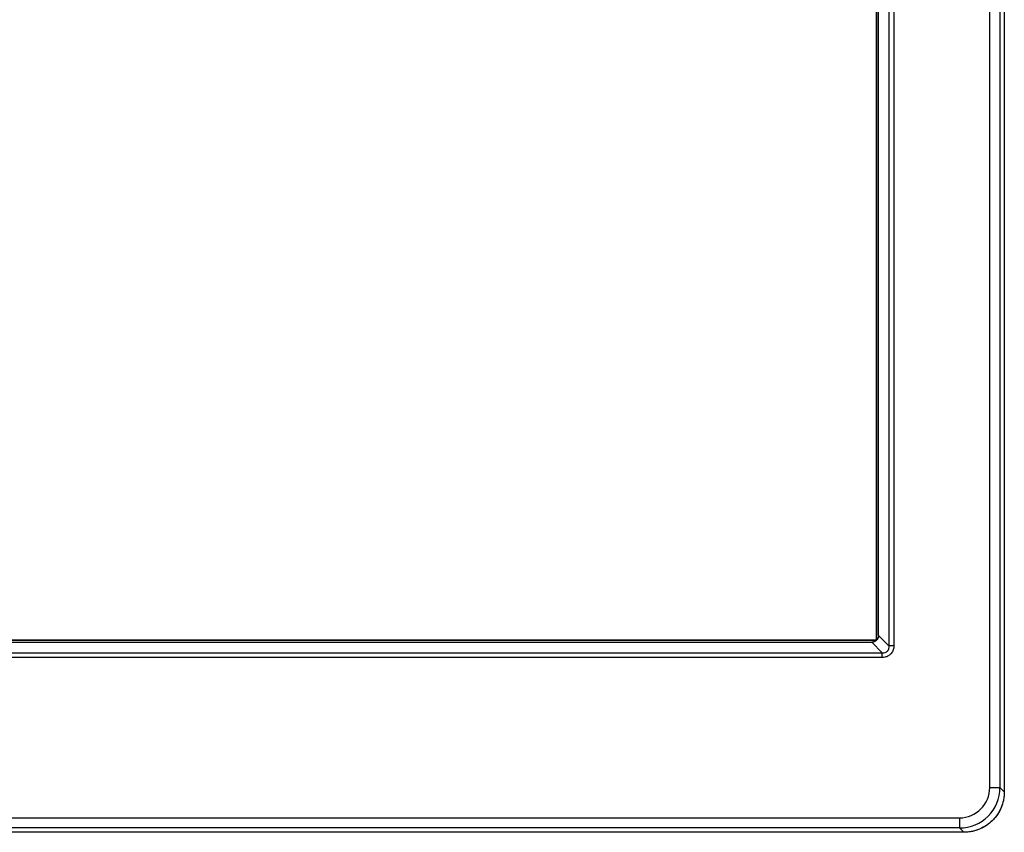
# Model space of a CAD drawing. Header units: centimetres. Extents: x 74448 to 96987, y -37016 to -10817.
# Tile 96 of 174: x 78987 to 79004, y -31852 to -31837. Entities that reach past the tile are written whole.
import ezdxf

# ---------------------------------------------------------------- set-up
doc = ezdxf.new("R2010")
doc.units = ezdxf.units.CM
doc.header["$LTSCALE"] = 0.02
doc.layers.get('0').update_dxf_attribs({"color": 8, "lineweight": 13})
doc.layers.add('CCTV', color=7, linetype='Continuous', lineweight=25)

# ---------------------------------------------------------------- blocks, each defined once
blk = doc.blocks.new('AAT_LCD')
at = {"linetype": 'Continuous'}
for p, q in [((1854, 1388.94, -1912.28), (1854, 294.39, -1912.28)), ((1854, 1388.9, -1912.28), (1854, 294.42, -1912.28)), ((1846.28, 296.75, -1912.28), (1846.28, 1386.57, -1912.28)), ((1851.67, 1386.57, -1912.28), (1851.67, 296.75, -1912.28)), ((1786.03, 1342.44, -1912.28), (1786.03, 375.08, -1912.28)), ((1786.03, 375.08, -1912.28), (1786.03, 1342.44, -1912.28)), ((1792.71, 372, -1912.28), (1792.71, 1345.52, -1912.28)), ((1795.25, 1345.52, -1912.28), (1795.25, 372, -1912.28)), ((1787.11, 377.6, -1912.28), (1787.11, 1339.92, -1912.28)), ((1786.03, 375.08, -1912.28), (67.97, 375.08, -1912.28)), ((67.97, 375.08, -1912.28), (1786.03, 375.08, -1912.28)), ((70.49, 374, -1912.28), (1783.51, 374, -1912.28)), ((1789.11, 368.4, -1912.28), (1783.51, 374, -1912.28)), ((1795.25, 372, -1912.28), (1792.71, 372, -1912.28)), ((64.89, 368.4, -1912.28), (1789.11, 368.4, -1912.28)), ((1789.11, 365.87, -1912.28), (1789.11, 368.4, -1912.28)), ((1789.11, 365.87, -1912.28), (64.89, 365.87, -1912.28)), ((1846.28, 296.75, -1912.28), (1851.67, 296.75, -1912.28)), ((1851.67, 296.75, -1912.28), (1854, 294.42, -1912.28)), ((1854, 294.44, -1912.28), (1854, 294.39, -1912.28)), ((1854, 294.44, -1912.28), (1854, 294.39, -1912.28)), ((1854, 294.44, -1912.28), (1854, 294.39, -1912.28)), ((23.89, 280.58, -1912.28), (1830.11, 280.58, -1912.28)), ((1830.11, 280.58, -1912.28), (1830.11, 275.19, -1912.28)), ((1830.11, 275.19, -1912.28), (23.89, 275.19, -1912.28)), ((1832.44, 272.86, -1912.28), (1197.72, 272.86, -1912.28)), ((1832.44, 272.86, -1912.28), (1830.11, 275.19, -1912.28))]:
    blk.add_line(p, q, dxfattribs=at)
for major_axis, ratio, start_param, end_param in [((11.5, -11.5), 0.99628, 5.499651, 7.06672), ((-15.3, 15.3), 0.998133, 2.358058, 3.925127)]:
    blk.add_ellipse((1830.05, 296.81, -1912.28), major_axis=major_axis, ratio=ratio, start_param=start_param, end_param=end_param, dxfattribs=at)
at = {"linetype": 'Continuous', "extrusion": (0, 0, -1)}
blk.add_ellipse((1832.36, 294.5, -1912.28), major_axis=(15.33, -15.33), ratio=0.99628, start_param=5.499651, end_param=7.06672, dxfattribs=at)
at = {"linetype": 'Continuous'}
blk.add_rational_spline([(1787.11, 377.6, -1912.28), (1787.11, 374, -1912.28), (1783.51, 374, -1912.28)], [1.07401701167, 0.759444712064, 1.07401701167], degree=2, dxfattribs=at)
blk.add_open_spline([(1792.71, 372, -1912.28), (1787.11, 377.6, -1912.28)], degree=1, dxfattribs=at)
for points, knots in [([(1795.25, 372, -1912.28), (1795.25, 371.3, -1912.28), (1795.13, 370.59, -1912.28), (1794.68, 369.26, -1912.28), (1794.32, 368.62, -1912.28), (1793.45, 367.55, -1912.28), (1792.93, 367.1, -1912.28), (1791.79, 366.41, -1912.28), (1791.16, 366.16, -1912.28), (1790.05, 365.92, -1912.28), (1789.58, 365.87, -1912.28), (1789.11, 365.87, -1912.28)], [0, 0, 0, 0, 0.219306, 0.219306, 0.4394, 0.4394, 0.649042, 0.649042, 0.854869, 0.854869, 1, 1, 1, 1]), ([(1789.11, 368.4, -1912.28), (1789.11, 368.4, -1912.28), (1789.11, 368.4, -1912.28), (1789.4, 368.36, -1912.28), (1789.7, 368.36, -1912.28), (1790.39, 368.43, -1912.28), (1790.8, 368.54, -1912.28), (1791.44, 368.88, -1912.28), (1791.7, 369.08, -1912.28), (1791.99, 369.38, -1912.28), (1792.05, 369.45, -1912.28), (1792.32, 369.81, -1912.28), (1792.49, 370.14, -1912.28), (1792.62, 370.55, -1912.28), (1792.64, 370.62, -1912.28), (1792.76, 371.12, -1912.28), (1792.77, 371.58, -1912.28), (1792.71, 372, -1912.28), (1792.71, 372, -1912.28), (1792.71, 372, -1912.28)], [0, 0, 0, 0, 0.000036, 0.000036, 0.148742, 0.148742, 0.354503, 0.354503, 0.514305, 0.514305, 0.559382, 0.559382, 0.739793, 0.739793, 0.776324, 0.776324, 0.999964, 0.999964, 1, 1, 1, 1]), ([(1854, 294.39, -1912.28), (1853.98, 293.62, -1912.28), (1853.93, 292.09, -1912.28), (1853.46, 289.25, -1912.28), (1852.44, 286, -1912.28), (1850.61, 282.59, -1912.28), (1848.28, 279.61, -1912.28), (1845.39, 277.02, -1912.28), (1841.84, 274.85, -1912.28), (1838.32, 273.58, -1912.28), (1835.1, 272.96, -1912.28), (1833.35, 272.9, -1912.28), (1832.43, 272.86, -1912.28)], [0, 0, 0, 0, 0.067999, 0.13533, 0.255623, 0.367748, 0.477355, 0.589672, 0.710049, 0.844432, 0.919117, 1, 1, 1, 1])]:
    blk.add_open_spline(points, degree=3, knots=knots, dxfattribs=at)

msp = doc.modelspace()

# ---------------------------------------------------------------- block references
at = {"layer": 'CCTV', "xscale": 0.03331029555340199, "yscale": 0.03331029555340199, "zscale": 0.03331029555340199}
msp.add_blockref('AAT_LCD', (78942.541, -31860.836, 63.699), dxfattribs=at)

doc.saveas('drawing.dxf')
